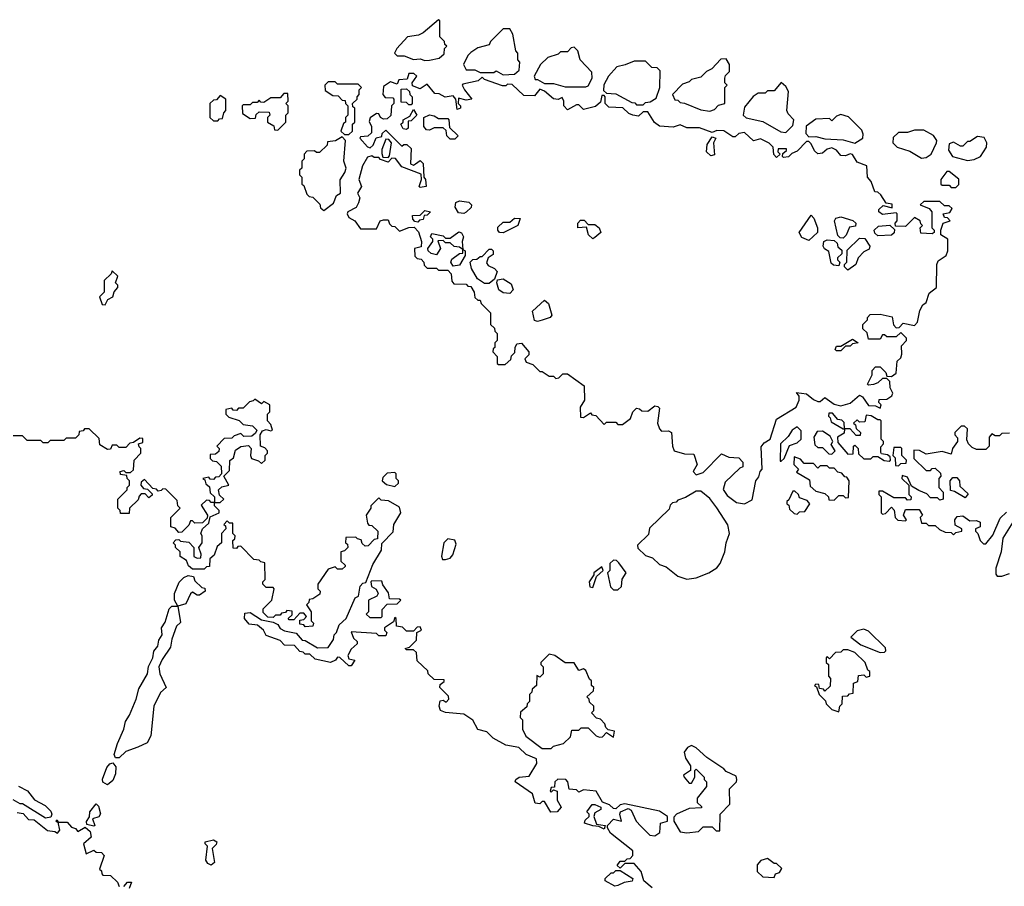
# Model space of a CAD drawing. Extents: x 2710666 to 2828562, y 857017 to 964538.
# Tile 73 of 138: x 2737373 to 2741655, y 919031 to 922800. Entities that reach past the tile are written whole.
import ezdxf

# ---------------------------------------------------------------- set-up
doc = ezdxf.new("R2010")
doc.units = 0

msp = doc.modelspace()

# ---------------------------------------------------------------- linework, layer by layer
at = {"layer": '0CON05XD'}
for points in [[(2739135, 922622.5), (2739155, 922623.3), (2739197.5, 922632.5), (2739218.3, 922651.7), (2739220, 922675), (2739230, 922685), (2739221.7, 922691.7), (2739220, 922705), (2739200, 922725), (2739200, 922795), (2739195, 922800), (2739127, 922743), (2739107, 922733), (2739060, 922725), (2739012.5, 922675), (2739002.5, 922655), (2739015, 922642.5), (2739045, 922642.5), (2739085, 922627.5), (2739115, 922630), (2739135, 922622.5)], [(2739475, 922560), (2739525, 922562.5), (2739545, 922580), (2739547.5, 922615), (2739540, 922625), (2739540, 922655), (2739530, 922665), (2739517, 922737), (2739505, 922760), (2739475, 922760), (2739420, 922705), (2739415, 922690), (2739365, 922677.5), (2739335, 922657.5), (2739322.5, 922645), (2739303.3, 922605), (2739315, 922582.5), (2739351.7, 922581.7), (2739375, 922570), (2739435, 922570), (2739445, 922577.5), (2739475, 922560)], [(2739835, 922507.5), (2739845, 922512.5), (2739862.5, 922545), (2739861.7, 922571.7), (2739810, 922625), (2739800, 922665), (2739785, 922680), (2739771.7, 922678.3), (2739755, 922660), (2739725, 922660), (2739715, 922650), (2739670, 922635), (2739637.5, 922605), (2739610, 922555), (2739615, 922540), (2739625, 922540), (2739655, 922522.5), (2739695, 922522.5), (2739745, 922507.5), (2739835, 922507.5)], [(2740085, 922430), (2740095, 922440), (2740115, 922442.5), (2740140.7, 922459.3), (2740157.5, 922505), (2740158.3, 922578.3), (2740145, 922590), (2740121.7, 922591.7), (2740095, 922620), (2740045, 922620), (2740007, 922603), (2739970, 922595), (2739933.3, 922555), (2739913, 922517), (2739911.7, 922491.7), (2739925, 922480), (2739965, 922477.5), (2740035, 922440), (2740048.3, 922438.3), (2740055, 922430), (2740085, 922430)], [(2740375, 922402.5), (2740395, 922410), (2740411.7, 922428.3), (2740440, 922435), (2740440, 922505), (2740450, 922515), (2740440, 922525), (2740440, 922545), (2740443, 922557), (2740460, 922575), (2740460, 922605), (2740445, 922630), (2740421.7, 922628.3), (2740383, 922587), (2740360, 922575), (2740335, 922550), (2740295, 922540), (2740285, 922530), (2740255, 922520), (2740212.5, 922475), (2740221.7, 922451.7), (2740235, 922450), (2740245, 922440), (2740265, 922437.5), (2740335, 922407.5), (2740375, 922402.5)], [(2740525, 920693.8), (2740558.3, 920711.7), (2740574, 920795), (2740588.3, 920811.7), (2740593.3, 920835), (2740602.5, 920845), (2740598.3, 920941.7), (2740610.7, 920959.3), (2740637.5, 920975), (2740665, 921062.5), (2740750, 921115), (2740763.3, 921145), (2740762.5, 921162.5), (2740751.7, 921178.3), (2740795, 921173.3), (2740825, 921147.5), (2740845, 921140), (2740855, 921140), (2740875, 921157.5), (2740915, 921127.5), (2740945, 921120), (2740985, 921132.5), (2741025, 921167.5), (2741039.3, 921159.3), (2741065, 921122.5), (2741095, 921120), (2741115, 921110), (2741120, 921125), (2741110, 921135), (2741111.7, 921148.3), (2741145, 921150), (2741166.4, 921163.6), (2741170, 921175), (2741158.3, 921198.3), (2741157, 921227), (2741145, 921240), (2741125, 921240), (2741105, 921220), (2741087, 921213), (2741065, 921210), (2741060, 921215), (2741080, 921255), (2741080, 921275), (2741095, 921290), (2741115, 921290), (2741140, 921265), (2741145, 921250), (2741165, 921247.5), (2741185, 921262.5), (2741190, 921315), (2741205, 921330), (2741210, 921345), (2741208.3, 921381.7), (2741230, 921405), (2741230, 921415), (2741205, 921440), (2741185, 921420), (2741145, 921420), (2741135, 921430), (2741125, 921430), (2741115, 921410), (2741065, 921410), (2741058.3, 921438.3), (2741040, 921455), (2741040, 921475), (2741060, 921495), (2741060, 921505), (2741071.7, 921518.3), (2741115, 921520), (2741168.3, 921508.3), (2741173, 921473), (2741185, 921460), (2741198.3, 921461.7), (2741215, 921480), (2741265, 921470), (2741277.5, 921485), (2741287.5, 921535), (2741300.7, 921559.3), (2741315, 921570), (2741329.3, 921610.7), (2741360, 921635), (2741362.5, 921735), (2741368.3, 921751.7), (2741402.5, 921775), (2741410, 921795), (2741410, 921845), (2741380, 921865), (2741380, 921885), (2741390, 921915), (2741420, 921925), (2741408.3, 921938.3), (2741395, 921940), (2741390, 921955), (2741418.3, 921961.7), (2741428.3, 921978.3), (2741415, 921990), (2741395, 921990), (2741375, 922010), (2741305, 922010), (2741290, 921995), (2741328.3, 921978.3), (2741340, 921965), (2741340, 921895), (2741350, 921885), (2741350, 921875), (2741341.7, 921868.3), (2741291.7, 921871.7), (2741290, 921895), (2741300, 921905), (2741291.7, 921911.7), (2741290, 921925), (2741265, 921940), (2741225, 921900), (2741181.7, 921901.7), (2741180, 921915), (2741190, 921925), (2741190, 921955), (2741185, 921960), (2741125, 921952.5), (2741110, 921965), (2741110, 921975), (2741128.3, 921991.7), (2741168.3, 921981.7), (2741168.3, 921998.3), (2741141.7, 922001.7), (2741118.3, 922038.3), (2741105, 922050), (2741091.7, 922051.7), (2741077, 922097), (2741060, 922115), (2741057.5, 922165), (2741015, 922180), (2740995, 922213.3), (2740985, 922216.7), (2740965, 922208), (2740945, 922208.8), (2740925, 922232.5), (2740905, 922242.5), (2740885, 922237.5), (2740865, 922220), (2740845, 922216.7), (2740829.3, 922229.3), (2740815, 922260), (2740805, 922270), (2740795, 922270), (2740755, 922227.5), (2740731.7, 922218.3), (2740717, 922203), (2740695, 922200), (2740690, 922205), (2740691.7, 922218.3), (2740708.3, 922231.7), (2740708.3, 922238.3), (2740671.7, 922238.3), (2740670, 922225), (2740680, 922215), (2740665, 922200), (2740653, 922213), (2740650, 922245), (2740633, 922263), (2740595, 922282.5), (2740565, 922272.5), (2740525, 922308.8), (2740500, 922305), (2740485, 922290), (2740475, 922290), (2740435, 922316.2), (2740405, 922317.5), (2740385, 922310), (2740329.3, 922329.3), (2740275, 922330), (2740245, 922342.5), (2740215, 922332.5), (2740155, 922337.5), (2740133.6, 922353.6), (2740105, 922400), (2740085, 922400), (2740065, 922380), (2740040, 922385), (2740021.7, 922391.7), (2739996.4, 922416.4), (2739935, 922420), (2739920, 922435), (2739920, 922465), (2739915, 922470), (2739905, 922470), (2739898.3, 922441.7), (2739877, 922423), (2739825, 922410), (2739805, 922430), (2739795, 922430), (2739755, 922407.5), (2739740, 922425), (2739740, 922445), (2739731.7, 922461.7), (2739715, 922453.3), (2739695, 922456), (2739655, 922488.8), (2739635, 922497.5), (2739611.7, 922468.3), (2739565, 922470), (2739515, 922517.5), (2739495, 922520), (2739487, 922513), (2739473, 922513), (2739395, 922540), (2739385, 922550), (2739366.4, 922533.6), (2739300.7, 922519.3), (2739297.5, 922515), (2739307.5, 922495), (2739340, 922455), (2739315, 922450), (2739281.7, 922458.3), (2739280, 922435), (2739290, 922425), (2739290, 922415), (2739275, 922410), (2739270, 922455), (2739258.3, 922468.3), (2739223.3, 922463.3), (2739197, 922477), (2739178.3, 922478.3), (2739145, 922520), (2739115, 922500), (2739081.7, 922511.7), (2739080, 922525), (2739100, 922555), (2739086.4, 922566.4), (2739065, 922566.7), (2739058.3, 922541.7), (2739021.7, 922538.3), (2739015, 922520), (2738985, 922530), (2738955, 922510), (2738952.5, 922475), (2738961.7, 922461.7), (2738995, 922460), (2739000, 922455), (2739000, 922435), (2738990, 922425), (2738987, 922383), (2738971.7, 922368.3), (2738955, 922367.5), (2738942.5, 922375), (2738935, 922390), (2738925, 922392.5), (2738897, 922373), (2738893, 922357), (2738903.3, 922335), (2738902.5, 922307.5), (2738887, 922293), (2738855, 922290), (2738852.5, 922285), (2738885, 922247.5), (2738897, 922243), (2738910, 922255), (2738923.3, 922286.7), (2738948.3, 922291.7), (2738950, 922305), (2738965, 922320), (2739035, 922250), (2739043, 922257), (2739057, 922257), (2739075, 922240), (2739073, 922173), (2739085, 922167.5), (2739095, 922172.5), (2739115, 922187.5), (2739127.5, 922175), (2739130, 922115), (2739137.5, 922105), (2739140, 922075), (2739115, 922070), (2739110, 922075), (2739120, 922105), (2739118.3, 922128.3), (2739035, 922160), (2739007, 922197), (2738991.7, 922198.3), (2738975, 922180), (2738941.7, 922191.7), (2738935, 922200), (2738915, 922200), (2738905, 922207.5), (2738885, 922202.5), (2738863.8, 922165), (2738847.5, 922105), (2738858.8, 922075), (2738842.5, 922045), (2738852.5, 922025), (2738847, 922003), (2738836.4, 921983.6), (2738800, 921965), (2738797.5, 921955), (2738805, 921940), (2738830, 921925), (2738855, 921890), (2738925, 921890), (2738940, 921925), (2738955, 921930), (2738975, 921930), (2738981.7, 921911.7), (2738991.7, 921901.7), (2739005, 921900), (2739025, 921880), (2739065, 921896.7), (2739088.3, 921898.3), (2739107, 921877), (2739120, 921835), (2739118.3, 921811.7), (2739090, 921805), (2739091.7, 921771.7), (2739101.7, 921761.7), (2739118.3, 921758.3), (2739130, 921745), (2739131.7, 921731.7), (2739145, 921720), (2739185, 921720), (2739195, 921710), (2739235, 921710), (2739250, 921695), (2739253, 921663), (2739261.7, 921651.7), (2739315, 921650), (2739321.7, 921641.7), (2739335, 921640), (2739350, 921615), (2739351.7, 921591.7), (2739365, 921580), (2739375, 921580), (2739380, 921565), (2739420, 921525), (2739420, 921475), (2739438.3, 921458.3), (2739440, 921445), (2739450, 921435), (2739450, 921405), (2739440, 921395), (2739440, 921375), (2739431.7, 921368.3), (2739430, 921355), (2739450, 921335), (2739450, 921305), (2739455, 921300), (2739485, 921300), (2739508.3, 921321.7), (2739511.7, 921338.3), (2739527, 921353), (2739527.5, 921375), (2739535, 921390), (2739555, 921392.5), (2739587.5, 921355), (2739587, 921343), (2739570, 921325), (2739575, 921310), (2739605, 921300), (2739635, 921270), (2739645, 921270), (2739675, 921250), (2739695, 921250), (2739705, 921240), (2739718.3, 921241.7), (2739735, 921260), (2739755, 921260), (2739828.3, 921208.3), (2739830, 921145), (2739810, 921115), (2739811.7, 921071.7), (2739825, 921070), (2739855, 921090), (2739861.7, 921081.7), (2739878.3, 921078.3), (2739915, 921040), (2739925, 921050), (2739965, 921050), (2739975, 921040), (2739995, 921040), (2740030, 921065), (2740040, 921095), (2740055, 921110), (2740068.3, 921108.3), (2740078.3, 921098.3), (2740105, 921097.5), (2740135, 921120), (2740148.3, 921118.3), (2740155, 921110), (2740147.5, 921045), (2740155, 921020), (2740165, 921010), (2740195, 921012.5), (2740207.5, 921005), (2740212.5, 920945), (2740220, 920925), (2740265, 920912.5), (2740305, 920910), (2740320, 920865), (2740302.5, 920835), (2740315, 920820), (2740345, 920830), (2740425, 920912.5), (2740457, 920897), (2740500, 920895), (2740517.5, 920875), (2740517.5, 920855), (2740505, 920850), (2740440.7, 920789.3), (2740433, 920757), (2740450.3, 920730.3), (2740490.3, 920700.3), (2740525, 920693.8)], [(2738805, 922300), (2738820, 922315), (2738820, 922345), (2738830, 922355), (2738830, 922415), (2738821.7, 922421.7), (2738820, 922435), (2738840, 922455), (2738840, 922465), (2738850, 922475), (2738850, 922495), (2738860, 922505), (2738845, 922520), (2738755, 922520), (2738745, 922530), (2738715, 922530), (2738700, 922515), (2738701.7, 922491.7), (2738735, 922470), (2738758.3, 922468.3), (2738775, 922450), (2738788.3, 922448.3), (2738790, 922435), (2738800, 922425), (2738800, 922385), (2738790, 922375), (2738790, 922355), (2738781.7, 922348.3), (2738770, 922315), (2738785, 922300), (2738805, 922300)], [(2740705, 922310), (2740735, 922340), (2740740, 922365), (2740715, 922390), (2740710, 922405), (2740717, 922487), (2740705, 922510), (2740685, 922527.5), (2740655, 922490), (2740625, 922490), (2740615, 922480), (2740585, 922480), (2740563.6, 922466.4), (2740525, 922420), (2740520, 922385), (2740533, 922373), (2740605, 922357.5), (2740683, 922313), (2740705, 922310)], [(2738235, 922360), (2738241.7, 922368.3), (2738255, 922370), (2738260, 922395), (2738270, 922405), (2738270, 922455), (2738245, 922470), (2738228.3, 922451.7), (2738215, 922450), (2738200, 922435), (2738200, 922375), (2738215, 922360), (2738235, 922360)], [(2738495, 922320), (2738530, 922355), (2738530, 922385), (2738540, 922395), (2738540, 922425), (2738530, 922435), (2738540, 922445), (2738538.3, 922478.3), (2738521.7, 922478.3), (2738505, 922460), (2738465, 922460), (2738435, 922440), (2738421.7, 922441.7), (2738415, 922450), (2738405, 922440), (2738385, 922440), (2738375, 922430), (2738345, 922430), (2738340, 922425), (2738341.7, 922391.7), (2738375, 922370), (2738398.3, 922371.7), (2738401.7, 922388.3), (2738415, 922400), (2738458.3, 922398.3), (2738460, 922385), (2738450, 922375), (2738450, 922355), (2738478.3, 922338.3), (2738481.7, 922321.7), (2738495, 922320)], [(2739075, 922430), (2739065, 922430), (2739055, 922440), (2739031.7, 922441.7), (2739031.7, 922498.3), (2739055, 922500), (2739068.3, 922488.3), (2739070, 922475), (2739080, 922465), (2739080, 922435), (2739075, 922430)], [(2739055, 922322.5), (2739040, 922325), (2739030, 922345), (2739040, 922355), (2739040, 922365), (2739070, 922380), (2739085, 922410), (2739100, 922385), (2739075, 922360), (2739061.7, 922358.3), (2739061.7, 922328.3), (2739055, 922322.5)], [(2739265, 922280), (2739245, 922280), (2739230, 922295), (2739228.3, 922318.3), (2739215, 922330), (2739175, 922330), (2739155, 922320), (2739141.7, 922321.7), (2739130, 922335), (2739130, 922375), (2739155, 922386.2), (2739175, 922382.5), (2739195, 922370), (2739235, 922370), (2739240, 922365), (2739241.7, 922331.7), (2739280, 922295), (2739265, 922280)], [(2741005, 922262.5), (2741040, 922285), (2741041.7, 922301.7), (2741035, 922320), (2740977, 922377), (2740945, 922387.5), (2740925, 922380), (2740905, 922360), (2740895, 922370), (2740835, 922367.5), (2740793.6, 922336.4), (2740792.5, 922305), (2740805, 922290), (2740835, 922292.5), (2740875, 922282.5), (2740955, 922277.5), (2741005, 922262.5)], [(2738695, 921970), (2738738.3, 922001.7), (2738750, 922035), (2738767.5, 922045), (2738767, 922103), (2738787.5, 922135), (2738792.5, 922155), (2738782.5, 922185), (2738790, 922275), (2738775, 922290), (2738747, 922273), (2738711.7, 922268.3), (2738710, 922255), (2738677, 922223), (2738663, 922223), (2738655, 922230), (2738621.7, 922228.3), (2738610, 922215), (2738610, 922195), (2738600, 922185), (2738600, 922155), (2738590, 922145), (2738590, 922125), (2738600, 922115), (2738600, 922085), (2738608.3, 922078.3), (2738621.7, 922041.7), (2738631.7, 922031.7), (2738648.3, 922028.3), (2738678.3, 921998.3), (2738681.7, 921981.7), (2738695, 921970)], [(2740378.3, 922208.3), (2740360, 922225), (2740363, 922257), (2740385, 922290), (2740400, 922285), (2740390, 922265), (2740395, 922212.5), (2740378.3, 922208.3)], [(2741295, 922197.5), (2741315, 922200), (2741336.7, 922215), (2741360, 922265), (2741362.5, 922275), (2741347, 922297), (2741305, 922320), (2741265, 922320), (2741235, 922310), (2741195, 922310), (2741171.7, 922288.3), (2741170, 922265), (2741190, 922245), (2741245, 922227.5), (2741295, 922197.5)], [(2741495, 922187.5), (2741525, 922192.5), (2741552.5, 922205), (2741577.5, 922245), (2741580, 922265), (2741568.3, 922288.3), (2741538.3, 922291.7), (2741505, 922270), (2741495, 922270), (2741475, 922250), (2741465, 922250), (2741435, 922267.5), (2741415, 922260), (2741413, 922233), (2741430, 922205), (2741495, 922187.5)], [(2738975, 922200), (2738981.7, 922208.3), (2738990, 922265), (2738978.3, 922278.3), (2738965, 922280), (2738947.5, 922235), (2738948.3, 922218.3), (2738951.7, 922201.7), (2738975, 922200)], [(2741445, 922070), (2741457, 922083), (2741457, 922107), (2741415, 922140), (2741405, 922140), (2741380, 922105), (2741380, 922085), (2741385, 922080), (2741415, 922080), (2741425, 922070), (2741445, 922070)], [(2739305, 921957.5), (2739280.7, 921960.7), (2739267.5, 921985), (2739270, 922005), (2739285, 922012.5), (2739326.4, 922006.4), (2739337.5, 921995), (2739337, 921983), (2739315, 921962.5), (2739305, 921957.5)], [(2739105, 921920), (2739091.7, 921921.7), (2739083, 921933), (2739081.7, 921948.3), (2739115, 921950), (2739135, 921970), (2739160, 921965), (2739145, 921950), (2739131.7, 921948.3), (2739128.3, 921931.7), (2739111.7, 921928.3), (2739105, 921920)], [(2740805, 921840), (2740775, 921852.5), (2740762.5, 921875), (2740815, 921950), (2740827, 921937), (2740842.5, 921895), (2740842.5, 921875), (2740805, 921840)], [(2739475, 921873.3), (2739460, 921875), (2739452.5, 921885), (2739453, 921897), (2739475, 921920), (2739505, 921920), (2739525, 921937.5), (2739550, 921935), (2739540, 921905), (2739475, 921873.3)], [(2739865, 921847.5), (2739847.5, 921865), (2739838.3, 921898.3), (2739800, 921895), (2739800, 921915), (2739811.7, 921928.3), (2739828.3, 921928.3), (2739845, 921910), (2739875, 921910), (2739892.5, 921895), (2739900, 921875), (2739875, 921852.5), (2739865, 921847.5)], [(2740955, 921850), (2740941.7, 921851.7), (2740931.7, 921861.7), (2740917.5, 921925), (2740923, 921937), (2740945, 921942.5), (2740997, 921927), (2741010, 921915), (2741008.3, 921901.7), (2740981.7, 921898.3), (2740967, 921863), (2740955, 921850)], [(2741105, 921860), (2741091.7, 921871.7), (2741090, 921885), (2741108.3, 921901.7), (2741157, 921907), (2741177.5, 921887.5), (2741177, 921873), (2741165, 921862.5), (2741105, 921860)], [(2739257.5, 921727.5), (2739247.5, 921745), (2739252, 921758), (2739285, 921782.5), (2739300, 921785), (2739300, 921800), (2739285, 921810), (2739263, 921813), (2739245, 921830), (2739225, 921830), (2739215, 921840), (2739191.7, 921838.3), (2739202.5, 921805), (2739185, 921777.5), (2739163, 921783), (2739150, 921795), (2739147.5, 921805), (2739170, 921835), (2739170, 921845), (2739160, 921855), (2739165, 921870), (2739215, 921860), (2739225, 921850), (2739245, 921850), (2739283, 921877), (2739295, 921872.5), (2739302.5, 921855), (2739297.5, 921835), (2739300, 921800), (2739310, 921795), (2739310, 921775), (2739285, 921732.5), (2739257.5, 921727.5)], [(2740935, 921730), (2740913, 921733), (2740901.7, 921741.7), (2740891.7, 921791.7), (2740873.6, 921803.6), (2740867.5, 921815), (2740870, 921835), (2740885, 921842.5), (2740915, 921840), (2740928.3, 921828.3), (2740931.7, 921811.7), (2740948.3, 921798.3), (2740948.3, 921781.7), (2740930, 921765), (2740930, 921755), (2740940, 921745), (2740935, 921730)], [(2740975, 921710), (2740960, 921725), (2740960, 921735), (2740970, 921745), (2740971.7, 921798.3), (2741025, 921850), (2741048.3, 921848.3), (2741070, 921815), (2741068.3, 921801.7), (2741045, 921790), (2741020, 921765), (2741010, 921735), (2740975, 921710)], [(2739415, 921652.5), (2739395, 921652.5), (2739363.3, 921673.3), (2739338.3, 921718.3), (2739332.5, 921745), (2739343, 921757), (2739361.7, 921758.3), (2739375, 921770), (2739385, 921770), (2739415, 921802.5), (2739425, 921802.5), (2739432.5, 921795), (2739431.7, 921778.3), (2739410, 921765), (2739403, 921743), (2739410.7, 921730.7), (2739438.3, 921718.3), (2739450, 921705), (2739438.3, 921671.7), (2739415, 921652.5)], [(2737745, 921560), (2737756.7, 921583.3), (2737777.5, 921595), (2737783, 921617), (2737800, 921635), (2737800, 921645), (2737790, 921655), (2737800, 921685), (2737775, 921707.5), (2737770, 921695), (2737740, 921665), (2737740, 921615), (2737720, 921595), (2737731.7, 921561.7), (2737745, 921560)], [(2739505, 921608.8), (2739475, 921612), (2739456.7, 921625), (2739447.5, 921655), (2739451.7, 921668.3), (2739475, 921673.3), (2739510.8, 921650.8), (2739518.8, 921625), (2739505, 921608.8)], [(2739625, 921487.5), (2739611.7, 921491.7), (2739603, 921533), (2739655, 921580), (2739672.5, 921565), (2739687.5, 921515), (2739680, 921505), (2739645, 921493.8), (2739625, 921487.5)], [(2740945, 921360), (2740925, 921360), (2740920, 921365), (2740925, 921380), (2740945, 921380), (2740995, 921410), (2741020, 921395), (2740995, 921390), (2740985, 921380), (2740965, 921380), (2740945, 921360)], [(2738245, 920700), (2738260, 920715), (2738241.7, 920731.7), (2738237.5, 920755), (2738251.2, 920768.8), (2738282.5, 920775), (2738260, 920815), (2738285, 920840), (2738287, 920883), (2738302.5, 920895), (2738311.7, 920928.3), (2738335, 920943.3), (2738367.5, 920947.5), (2738380, 920935), (2738376.7, 920905), (2738381.2, 920891.2), (2738411.7, 920881.7), (2738425, 920870), (2738440, 920885), (2738440, 920905), (2738450, 920915), (2738450, 920925), (2738438.3, 920938.3), (2738420, 920945), (2738418, 920995), (2738428.3, 921011.7), (2738445, 921017.5), (2738465, 921011.2), (2738472.5, 921015), (2738465, 921040), (2738450, 921055), (2738450, 921085), (2738460, 921095), (2738460, 921125), (2738435, 921140), (2738425, 921130), (2738395, 921150), (2738388.3, 921141.7), (2738371.7, 921138.3), (2738345, 921110), (2738325, 921110), (2738315, 921100), (2738301.7, 921101.7), (2738295, 921110), (2738270, 921105), (2738270, 921085), (2738281.7, 921071.7), (2738327, 921057), (2738345, 921040), (2738385, 921034.2), (2738403.8, 921015), (2738398.6, 921001.4), (2738381.7, 920988.3), (2738347, 920987), (2738335, 921000), (2738305, 920990), (2738295, 920980), (2738261.7, 920978.3), (2738230, 920945), (2738240, 920935), (2738238.3, 920921.7), (2738225, 920910), (2738201.7, 920908.3), (2738201.7, 920891.7), (2738211.7, 920881.7), (2738228.3, 920878.3), (2738248.3, 920858.3), (2738250, 920825), (2738238.3, 920811.7), (2738225, 920810), (2738215, 920800), (2738201.7, 920801.7), (2738195, 920810), (2738170, 920805), (2738178.3, 920798.3), (2738181.7, 920781.7), (2738198.3, 920768.3), (2738201.7, 920741.7), (2738220, 920725), (2738220, 920700), (2738245, 920700)], [(2740960, 921020), (2740958.3, 921048.3), (2740948.3, 921058.3), (2740931.7, 921061.7), (2740908.3, 921088.3), (2740891.7, 921088.3), (2740890, 921075), (2740898.3, 921068.3), (2740901.7, 921051.7), (2740955, 921020), (2740960, 921020)], [(2741155, 920880), (2741160, 920885), (2741158.3, 920898.3), (2741147, 920907), (2741121.7, 920911.7), (2741118.3, 920918.3), (2741118.3, 920941.7), (2741130, 920955), (2741130, 920965), (2741120, 920975), (2741120, 921055), (2741115, 921060), (2741105, 921060), (2741077, 921077), (2741055, 921080), (2741048.3, 921051.7), (2741025, 921050), (2741015, 921060), (2741000, 921045), (2741008.3, 921038.3), (2741011.7, 921021.7), (2741030, 921005), (2741028.3, 920991.7), (2741011.7, 920991.7), (2740985, 921020), (2740960, 921020), (2740958.3, 921001.7), (2740930, 920985), (2740931.7, 920961.7), (2740975, 920910), (2740998.3, 920911.7), (2741000, 920945), (2741005, 920950), (2741020, 920935), (2741021.7, 920911.7), (2741045, 920890), (2741075, 920890), (2741085, 920900), (2741105, 920900), (2741133, 920883), (2741155, 920880)], [(2737908.3, 920978.3), (2737895, 920980), (2737868.3, 920961.7), (2737851.7, 920958.3), (2737835, 920940), (2737805, 920940), (2737795, 920950), (2737775, 920950), (2737768.3, 920931.7), (2737755, 920930), (2737721.7, 920951.7), (2737718.3, 920978.3), (2737675, 921020), (2737655, 921020), (2737648.3, 921011.7), (2737631.7, 921008.3), (2737630, 920995), (2737615, 920980), (2737575, 920980), (2737565, 920970), (2737505, 920970), (2737495, 920960), (2737475, 920960), (2737465, 920970), (2737405, 920970), (2737385, 920990), (2737345, 920990)], [(2740685, 920880), (2740698.3, 920891.7), (2740721.7, 920948.3), (2740755, 920960), (2740772.5, 920975), (2740772.5, 921012.5), (2740755, 921030), (2740732.5, 921015), (2740715, 920987.5), (2740682.5, 920955), (2740680, 920880), (2740685, 920880)], [(2740905, 920910), (2740920, 920925), (2740902.5, 920952.5), (2740910, 920965), (2740898.3, 920988.3), (2740865, 921010), (2740841.7, 921008.3), (2740827.5, 920985), (2740831.7, 920951.7), (2740845, 920940), (2740865, 920940), (2740891.7, 920911.7), (2740905, 920910)], [(2741678.3, 921001.7), (2741645, 921000), (2741635, 920990), (2741615, 920990), (2741601.7, 920998.3), (2741590, 920985), (2741590, 920945), (2741575, 920930), (2741535, 920930), (2741515, 920940), (2741500, 920955), (2741493, 920973), (2741495, 921020), (2741481.7, 921031.7), (2741468.3, 921031.7), (2741440, 921005), (2741440, 920995), (2741451.7, 920981.7), (2741452.5, 920965), (2741430, 920935), (2741425, 920910), (2741385, 920922.5), (2741315, 920910), (2741287, 920927), (2741261.7, 920928.3), (2741261.7, 920891.7), (2741315, 920840), (2741335, 920840), (2741341.7, 920848.3), (2741355, 920850), (2741378.3, 920828.3), (2741380, 920815), (2741370, 920805), (2741370, 920765), (2741390, 920745), (2741390, 920715), (2741375, 920710), (2741365, 920720), (2741335, 920720), (2741318.3, 920738.3), (2741283, 920753), (2741251.7, 920771.7), (2741235, 920810), (2741211.7, 920818.3), (2741210, 920805), (2741240, 920775), (2741240, 920735), (2741250, 920725), (2741248.3, 920711.7), (2741235, 920710), (2741225, 920720), (2741175, 920720), (2741125, 920750), (2741110, 920750), (2741110, 920735), (2741120, 920725), (2741120, 920655), (2741125, 920650), (2741138.3, 920651.7), (2741165, 920680), (2741177, 920667), (2741180, 920635), (2741193, 920623), (2741225, 920620), (2741230, 920625), (2741217.5, 920645), (2741225, 920670), (2741285, 920670), (2741300, 920645), (2741290, 920635), (2741295, 920610), (2741315, 920610), (2741325, 920600), (2741355, 920600), (2741373, 920583), (2741398.3, 920571.7), (2741425, 920570), (2741435, 920560), (2741445, 920570), (2741470, 920575), (2741470, 920585), (2741441.7, 920601.7), (2741440, 920625), (2741450, 920640), (2741475, 920642.5), (2741505, 920620), (2741535, 920622.5), (2741550, 920615), (2741550, 920595), (2741530, 920585), (2741530, 920575), (2741540, 920565), (2741550, 920535), (2741565, 920520), (2741575, 920520), (2741605, 920557.5), (2741637.7, 920632.3), (2741665, 920657.5)], [(2740123.3, 919025), (2740087.5, 919055), (2740076.1, 919096.1), (2740045, 919130), (2740005, 919130), (2739985, 919110), (2739971.7, 919121.7), (2739985, 919140), (2740005, 919140), (2740015, 919150), (2740028.3, 919151.7), (2740040, 919165), (2740040, 919185), (2739942, 919262), (2739930, 919285), (2739930, 919295), (2739955, 919322.5), (2739990, 919315), (2739982.5, 919345), (2739986.2, 919355), (2740018.8, 919368.8), (2740032, 919362), (2740053.8, 919315), (2740075, 919292.5), (2740113.9, 919253.9), (2740135, 919251.2), (2740156.7, 919265), (2740160, 919305), (2740190, 919315), (2740190, 919335), (2740155, 919357.5), (2740005, 919389.2), (2739985, 919385.8), (2739965, 919367.5), (2739955, 919370), (2739937.5, 919385), (2739907, 919397), (2739880, 919445), (2739825, 919450), (2739805, 919440), (2739795, 919450), (2739763, 919453), (2739757.5, 919485), (2739747.5, 919495), (2739713, 919497), (2739700, 919485), (2739698.3, 919461.7), (2739685, 919460), (2739680, 919445), (2739685, 919440), (2739695, 919450), (2739710, 919445), (2739710, 919405), (2739727.5, 919375), (2739710, 919355), (2739683, 919353), (2739655, 919400), (2739645, 919400), (2739635, 919390), (2739615, 919393.3), (2739603, 919433), (2739527.5, 919485), (2739530, 919495), (2739545, 919506.2), (2739589.3, 919510.7), (2739622.5, 919565), (2739620, 919585), (2739575, 919603.8), (2739544, 919634), (2739487.5, 919645), (2739432.5, 919675), (2739405, 919703.3), (2739365, 919712.5), (2739343, 919753), (2739305, 919780), (2739225, 919787.5), (2739203.3, 919795), (2739197.5, 919815), (2739201.7, 919838.3), (2739215, 919840), (2739227.5, 919832.5), (2739240, 919845), (2739238.3, 919858.3), (2739200, 919895), (2739201.7, 919908.3), (2739218.3, 919921.7), (2739218.3, 919928.3), (2739175, 919930), (2739150, 919955), (2739148.3, 919968.3), (2739101.7, 920011.7), (2739098.3, 920048.3), (2739085, 920060), (2739055, 920060), (2739050, 920065), (2739068.3, 920071.7), (2739098.3, 920101.7), (2739100, 920135), (2739120, 920145), (2739115, 920160), (2739101.7, 920158.3), (2739085, 920140), (2739055, 920140), (2739038.3, 920158.3), (2739011.7, 920161.7), (2739010, 920195), (2739005, 920200), (2738998.3, 920181.7), (2738960, 920155), (2738960, 920145), (2738970, 920135), (2738965, 920120), (2738935, 920120), (2738925, 920130), (2738815, 920137.5), (2738825, 920110), (2738840, 920095), (2738840, 920085), (2738815, 920062.5), (2738800, 920035), (2738805, 920020), (2738830, 920015), (2738815, 919990), (2738805, 919990), (2738765, 920026.7), (2738755, 920027.5), (2738746.1, 920013.9), (2738725, 920003.8), (2738658.3, 920018.3), (2738635, 920040), (2738615, 920040), (2738605, 920050), (2738591.7, 920051.7), (2738568.3, 920078.3), (2738525, 920080), (2738505, 920100), (2738445, 920122.5), (2738432.5, 920145), (2738407, 920167), (2738370.8, 920170.8), (2738350, 920195), (2738351.7, 920218.3), (2738375, 920222.5), (2738425, 920190), (2738475, 920180), (2738495, 920170), (2738505, 920152.5), (2738525, 920142.5), (2738575, 920132.5), (2738601.7, 920101.7), (2738615, 920100), (2738668.3, 920068.3), (2738715, 920070), (2738737.5, 920105), (2738740, 920125), (2738750, 920135), (2738761.7, 920168.3), (2738792.5, 920195), (2738832.5, 920285), (2738846.7, 920293.3), (2738853, 920337), (2738865, 920350), (2738878.3, 920351.7), (2738909.3, 920430.7), (2738947, 920493), (2738948.3, 920521.7), (2738997, 920573), (2739000, 920605), (2739030, 920655), (2739025, 920680), (2738977, 920707), (2738945, 920710), (2738935, 920720), (2738900, 920685), (2738900, 920675), (2738880, 920645), (2738885, 920610), (2738891.7, 920601.7), (2738905, 920600), (2738930, 920575), (2738928.3, 920541.7), (2738915, 920540), (2738888.3, 920511.7), (2738875, 920510), (2738861.7, 920521.7), (2738858.3, 920538.3), (2738841.7, 920541.7), (2738835, 920550), (2738791.7, 920548.3), (2738790, 920525), (2738798.3, 920518.3), (2738800, 920505), (2738785, 920490), (2738770, 920485), (2738770, 920445), (2738788.3, 920428.3), (2738788.3, 920421.7), (2738775, 920410), (2738755, 920410), (2738745, 920420), (2738715, 920410), (2738670, 920345), (2738670, 920325), (2738680, 920315), (2738678.3, 920301.7), (2738648.3, 920281.7), (2738631.7, 920278.3), (2738630, 920265), (2738620, 920255), (2738640, 920225), (2738640, 920185), (2738650, 920175), (2738648.3, 920161.7), (2738615, 920160), (2738608.3, 920168.3), (2738591.7, 920171.7), (2738591.7, 920188.3), (2738608.3, 920191.7), (2738620, 920205), (2738608.3, 920218.3), (2738591.7, 920218.3), (2738565, 920190), (2738545, 920190), (2738540, 920195), (2738558.3, 920211.7), (2738558.3, 920228.3), (2738535, 920230), (2738528.3, 920221.7), (2738511.7, 920218.3), (2738505, 920210), (2738485, 920210), (2738475, 920200), (2738451.7, 920201.7), (2738431.7, 920221.7), (2738431.7, 920238.3), (2738470, 920275), (2738480, 920325), (2738475, 920330), (2738445, 920330), (2738430, 920345), (2738430, 920355), (2738440, 920365), (2738438.3, 920438.3), (2738421.7, 920441.7), (2738415, 920450), (2738391.7, 920451.7), (2738335, 920510), (2738321.7, 920508.3), (2738315, 920500), (2738301.7, 920501.7), (2738300, 920535), (2738308.3, 920541.7), (2738310, 920555), (2738300, 920565), (2738300, 920610), (2738285, 920610), (2738275, 920620), (2738260, 920605), (2738268.3, 920598.3), (2738270, 920585), (2738250, 920565), (2738250, 920525), (2738231.7, 920508.3), (2738218.3, 920471.7), (2738200, 920455), (2738198.3, 920421.7), (2738185, 920420), (2738175, 920410), (2738125, 920410), (2738107.5, 920425), (2738098.3, 920448.3), (2738070, 920465), (2738070, 920485), (2738050, 920505), (2738050, 920515), (2738040, 920525), (2738051.7, 920538.3), (2738065, 920540), (2738072.5, 920532.5), (2738108.3, 920528.3), (2738130, 920505), (2738130, 920465), (2738145, 920457.5), (2738160, 920460), (2738162.5, 920475), (2738152.5, 920505), (2738166.7, 920525), (2738166.7, 920555), (2738160, 920565), (2738167.5, 920585), (2738195, 920610), (2738201.7, 920638.3), (2738240, 920655), (2738240, 920665), (2738220, 920685), (2738220, 920700), (2738205, 920700), (2738198.3, 920708.3), (2738185, 920710), (2738161.7, 920688.3), (2738190, 920645), (2738188.3, 920631.7), (2738168.3, 920611.7), (2738135, 920610), (2738125, 920620), (2738115, 920620), (2738108.3, 920601.7), (2738078.3, 920571.7), (2738065, 920570), (2738048.3, 920588.3), (2738030, 920595), (2738030, 920635), (2738070, 920675), (2738060, 920685), (2738058.3, 920708.3), (2738008.3, 920758.3), (2737995, 920760), (2737988.3, 920751.7), (2737975, 920750), (2737968.3, 920758.3), (2737951.7, 920761.7), (2737915, 920800), (2737901.7, 920788.3), (2737900, 920775), (2737911.7, 920761.7), (2737928.3, 920758.3), (2737948.3, 920738.3), (2737948.3, 920731.7), (2737935, 920720), (2737918.3, 920738.3), (2737901.7, 920738.3), (2737891.7, 920728.3), (2737888.3, 920711.7), (2737850, 920675), (2737848.3, 920651.7), (2737811.7, 920651.7), (2737810, 920665), (2737800, 920675), (2737800, 920715), (2737840, 920755), (2737840, 920765), (2737850, 920775), (2737850, 920795), (2737840, 920805), (2737838.3, 920818.3), (2737811.7, 920821.7), (2737810, 920835), (2737825, 920840), (2737835, 920830), (2737855, 920830), (2737868.3, 920841.7), (2737870, 920885), (2737900, 920915), (2737900, 920935), (2737891.7, 920941.7), (2737890, 920955), (2737908.3, 920961.7), (2737908.3, 920978.3)], [(2741195, 920860), (2741205, 920870), (2741228.3, 920871.7), (2741230, 920885), (2741210, 920905), (2741210, 920935), (2741205, 920940), (2741175, 920940), (2741170, 920905), (2741180, 920895), (2741181.7, 920861.7), (2741195, 920860)], [(2740915, 920710), (2740935, 920730), (2740955, 920730), (2740965, 920720), (2740978.3, 920721.7), (2740980, 920795), (2740970, 920810), (2740961.7, 920811.7), (2740948.3, 920828.3), (2740931.7, 920831.7), (2740915, 920850), (2740895, 920850), (2740885, 920860), (2740855, 920860), (2740845, 920850), (2740825, 920870), (2740785, 920870), (2740768.3, 920888.3), (2740741.7, 920898.3), (2740740, 920865), (2740760, 920845), (2740751.7, 920831.7), (2740808.3, 920798.3), (2740811.7, 920771.7), (2740835, 920750), (2740875, 920740), (2740890, 920725), (2740891.7, 920711.7), (2740915, 920710)], [(2739005, 920770), (2739020, 920785), (2739020, 920795), (2739010, 920805), (2739010, 920825), (2739005, 920830), (2738971.7, 920828.3), (2738951.7, 920808.3), (2738950, 920795), (2738968.3, 920778.3), (2739005, 920770)], [(2741485, 920720), (2741438.3, 920748.3), (2741421.7, 920751.7), (2741420, 920795), (2741431.7, 920808.3), (2741448.3, 920808.3), (2741460, 920795), (2741461.7, 920771.7), (2741498.3, 920738.3), (2741485, 920720)], [(2740275, 920367.5), (2740315, 920373.3), (2740370, 920395), (2740405, 920416.7), (2740418.8, 920435), (2740439.2, 920485), (2740445.8, 920525), (2740460.8, 920565), (2740453, 920603), (2740405, 920677.5), (2740375, 920717.5), (2740335, 920750), (2740315, 920750), (2740268.3, 920721.7), (2740235, 920710), (2740228.3, 920701.7), (2740211.7, 920698.3), (2740201.7, 920688.3), (2740198.3, 920671.7), (2740111.7, 920588.3), (2740108.3, 920561.7), (2740060, 920515), (2740061.7, 920501.7), (2740095, 920470), (2740125, 920460), (2740155, 920430), (2740185, 920420), (2740235, 920380), (2740275, 920367.5)], [(2740755, 920650), (2740765, 920660), (2740788.3, 920661.7), (2740810, 920695), (2740798.3, 920708.3), (2740765, 920720), (2740760, 920735), (2740745, 920750), (2740735, 920750), (2740718.3, 920711.7), (2740710, 920705), (2740710, 920695), (2740718.3, 920688.3), (2740721.7, 920671.7), (2740741.7, 920651.7), (2740755, 920650)], [(2741692.5, 920615), (2741649.2, 920545), (2741642, 920485), (2741618.8, 920415), (2741618.3, 920388.3), (2741625, 920380), (2741645, 920380), (2741678.3, 920391.7)], [(2739211.7, 920451.7), (2739225, 920452.5), (2739245, 920458.8), (2739256.9, 920473.1), (2739270.7, 920519.3), (2739265, 920536.7), (2739235, 920542.5), (2739217.5, 920525), (2739207, 920467), (2739211.7, 920451.7)], [(2739975, 920320), (2739990, 920335), (2739993, 920367), (2740010, 920395), (2739978.3, 920438.3), (2739968.3, 920448.3), (2739955, 920450), (2739940, 920435), (2739940, 920405), (2739930, 920395), (2739943, 920333), (2739955, 920320), (2739975, 920320)], [(2739865, 920330), (2739881.7, 920378.3), (2739910, 920405), (2739905, 920420), (2739870, 920395), (2739870, 920385), (2739850, 920355), (2739853, 920333), (2739865, 920330)], [(2737789.5, 919589.5), (2737784.3, 919604.3), (2737797.5, 919652.5), (2737825.2, 919714.8), (2737832.9, 919747.1), (2737850.6, 919775), (2737878.6, 919845), (2737890.2, 919889.8), (2737928.5, 919955), (2737932.5, 919987.5), (2737952, 920025), (2737955.7, 920054.3), (2737973.3, 920075), (2737978, 920102), (2737992.5, 920125), (2737990, 920155), (2738005, 920180), (2738022.5, 920237.5), (2738035, 920250), (2738060, 920250), (2738046.7, 920275), (2738046.7, 920305), (2738066.4, 920353.6), (2738086.4, 920373.6), (2738105, 920382.5), (2738128.3, 920378.3), (2738135, 920360), (2738165, 920330), (2738178.3, 920328.3), (2738180, 920315), (2738155, 920296.7), (2738145, 920296.7), (2738125, 920310), (2738115, 920302.5), (2738095, 920258.8), (2738060, 920250), (2738071.7, 920178.3), (2738055, 920162.5), (2738034.2, 920105.8), (2738028.8, 920071.2), (2737992.2, 920017.8), (2737978.1, 919985), (2737982.5, 919955), (2738010, 919895), (2737985, 919873.3), (2737956.2, 919815), (2737943.8, 919685), (2737926.7, 919655), (2737886.2, 919636.2), (2737835, 919616.7), (2737805, 919590), (2737789.5, 919589.5)], [(2738945, 920200), (2738950, 920205), (2738950, 920235), (2738971.7, 920258.3), (2739015, 920260), (2739030, 920275), (2739025, 920280), (2738981.7, 920281.7), (2738977, 920307), (2738951.7, 920341.7), (2738948.3, 920358.3), (2738905, 920360), (2738900, 920355), (2738902.5, 920335), (2738923, 920323), (2738932.5, 920305), (2738926.7, 920293.3), (2738890, 920275), (2738890, 920225), (2738880, 920215), (2738895, 920200), (2738945, 920200)], [(2741115, 920047.5), (2741135, 920050), (2741140, 920055), (2741138.3, 920068.3), (2741065, 920140), (2741045, 920150), (2741015, 920142.5), (2740987.5, 920115), (2741031.2, 920081.2), (2741115, 920047.5)], [(2739685, 919630), (2739695, 919640), (2739738.3, 919651.7), (2739768.3, 919681.7), (2739775, 919710), (2739805, 919710), (2739815, 919720), (2739845, 919720), (2739880, 919685), (2739895, 919680), (2739908.3, 919681.7), (2739925, 919700), (2739955, 919680), (2739960, 919705), (2739931.7, 919711.7), (2739921.7, 919721.7), (2739918.3, 919738.3), (2739898.3, 919758.3), (2739881.7, 919761.7), (2739860, 919785), (2739870, 919795), (2739870, 919815), (2739851.7, 919831.7), (2739850, 919845), (2739840, 919855), (2739868.3, 919881.7), (2739870, 919895), (2739860, 919905), (2739860, 919925), (2739851.7, 919931.7), (2739835, 919970), (2739825, 919977.5), (2739805, 919970), (2739785, 920002.5), (2739745, 920002.5), (2739700, 920035), (2739675, 920040), (2739640, 920005), (2739640, 919995), (2739650, 919985), (2739650, 919955), (2739635, 919940), (2739621.7, 919948.3), (2739620, 919905), (2739601.7, 919888.3), (2739600, 919875), (2739590, 919865), (2739590, 919835), (2739580, 919825), (2739578.3, 919811.7), (2739551.7, 919788.3), (2739550, 919765), (2739560, 919755), (2739560, 919715), (2739573.6, 919683.6), (2739645, 919630), (2739685, 919630)], [(2740935, 919790), (2740940, 919815), (2740950, 919825), (2740951.7, 919858.3), (2740975, 919860), (2740981.7, 919868.3), (2740998.3, 919871.7), (2741000, 919915), (2741018.3, 919921.7), (2741021.7, 919948.3), (2741045, 919950), (2741055, 919940), (2741070, 919945), (2741070, 919965), (2741061.7, 919971.7), (2741050, 920005), (2741005, 920047.5), (2740975, 920060), (2740955, 920060), (2740945, 920050), (2740921.7, 920048.3), (2740895, 920020), (2740885, 920030), (2740880, 920025), (2740880, 920005), (2740890, 919995), (2740890, 919945), (2740900, 919935), (2740898.3, 919901.7), (2740875, 919880), (2740868.3, 919888.3), (2740851.7, 919891.7), (2740848.3, 919908.3), (2740835, 919910), (2740830, 919905), (2740838.3, 919898.3), (2740850, 919865), (2740878.3, 919838.3), (2740880, 919825), (2740905, 919800), (2740935, 919790)], [(2740275, 919263.3), (2740325, 919270), (2740345, 919290), (2740385, 919290), (2740401.7, 919271.7), (2740418.3, 919271.7), (2740420, 919345), (2740461.7, 919388.3), (2740460, 919455), (2740490, 919485), (2740492.5, 919495), (2740489.3, 919509.3), (2740445, 919530), (2740435, 919542.5), (2740361.2, 919591.2), (2740315, 919633.3), (2740295, 919643.3), (2740277.5, 919635), (2740263.3, 919615), (2740268.3, 919588.3), (2740290, 919555), (2740290, 919535), (2740260, 919515), (2740262.5, 919505), (2740285, 919480), (2740295, 919480), (2740310, 919505), (2740310, 919535), (2740315, 919540), (2740350, 919505), (2740350, 919495), (2740360, 919485), (2740360, 919465), (2740320, 919415), (2740320, 919395), (2740338.3, 919378.3), (2740338.3, 919371.7), (2740285, 919370), (2740230, 919345), (2740218.3, 919331.7), (2740217.5, 919315), (2740245, 919267.5), (2740275, 919263.3)], [(2737755, 919472.9), (2737734.5, 919484.5), (2737733.3, 919496.7), (2737752.2, 919547.8), (2737765, 919564.3), (2737777.7, 919567.7), (2737790.9, 919550.9), (2737789.7, 919520.3), (2737778.3, 919491.7), (2737755, 919472.9)], [(2737367, 919467), (2737406.7, 919446.7), (2737437, 919407), (2737483, 919383), (2737508.3, 919358.3), (2737512.5, 919345), (2737508.3, 919331.7), (2737485, 919327.5), (2737385, 919390), (2737375, 919390), (2737345, 919407.5)], [(2737695, 919292.5), (2737665, 919300), (2737663, 919313), (2737677, 919333), (2737677.1, 919355), (2737705, 919390), (2737715, 919380), (2737724.4, 919345.6), (2737716.6, 919333.4), (2737690, 919325), (2737700, 919295), (2737695, 919292.5)], [(2739915, 919280), (2739891.7, 919291.7), (2739865, 919293.3), (2739830, 919305), (2739831.7, 919318.3), (2739850, 919335), (2739850, 919345), (2739840, 919355), (2739863, 919387), (2739875, 919387.5), (2739900, 919375), (2739900, 919365), (2739875, 919350), (2739870, 919335), (2739881.7, 919301.7), (2739920, 919295), (2739915, 919280)], [(2737361.7, 919351.7), (2737388.3, 919348.3), (2737411.7, 919321.7), (2737435, 919320), (2737493, 919273), (2737525, 919270), (2737537.5, 919262.5), (2737547.5, 919275), (2737540, 919310), (2737535, 919310), (2737530, 919315), (2737535, 919320), (2737540, 919310), (2737579.5, 919309.5), (2737597.5, 919287.5), (2737615, 919282.5), (2737625, 919270), (2737657.5, 919287.5), (2737679.7, 919269.7), (2737684.2, 919245), (2737650, 919215), (2737661.7, 919171.7), (2737695, 919187.5), (2737705, 919180), (2737728.3, 919178.3), (2737740, 919165), (2737720, 919105), (2737728.3, 919098.3), (2737730, 919085), (2737735, 919080), (2737768.3, 919078.3), (2737798.3, 919048.3), (2737805, 919030)], [(2738205, 919122.5), (2738190.7, 919130.7), (2738182.5, 919145), (2738190, 919205), (2738180, 919215), (2738180, 919225), (2738215, 919232.5), (2738230, 919225), (2738227, 919213), (2738210, 919195), (2738220, 919135), (2738205, 919122.5)], [(2740655, 919070), (2740660, 919085), (2740678.3, 919091.7), (2740688.3, 919108.3), (2740665, 919130), (2740655, 919130), (2740625, 919152.5), (2740597, 919143), (2740580, 919125), (2740580, 919095), (2740605, 919072.5), (2740655, 919070)], [(2739962, 919032), (2739920, 919055), (2739920, 919065), (2739945, 919090), (2739955, 919090), (2739965, 919100), (2739985, 919100), (2740040, 919065), (2740036.2, 919053.8), (2740002, 919048), (2739975, 919033.8), (2739962, 919032)], [(2737825, 919030), (2737841.7, 919048.3), (2737858.3, 919048.3), (2737848.3, 919021.7)]]:
    msp.add_lwpolyline(points, dxfattribs=at)

doc.saveas('drawing.dxf')
